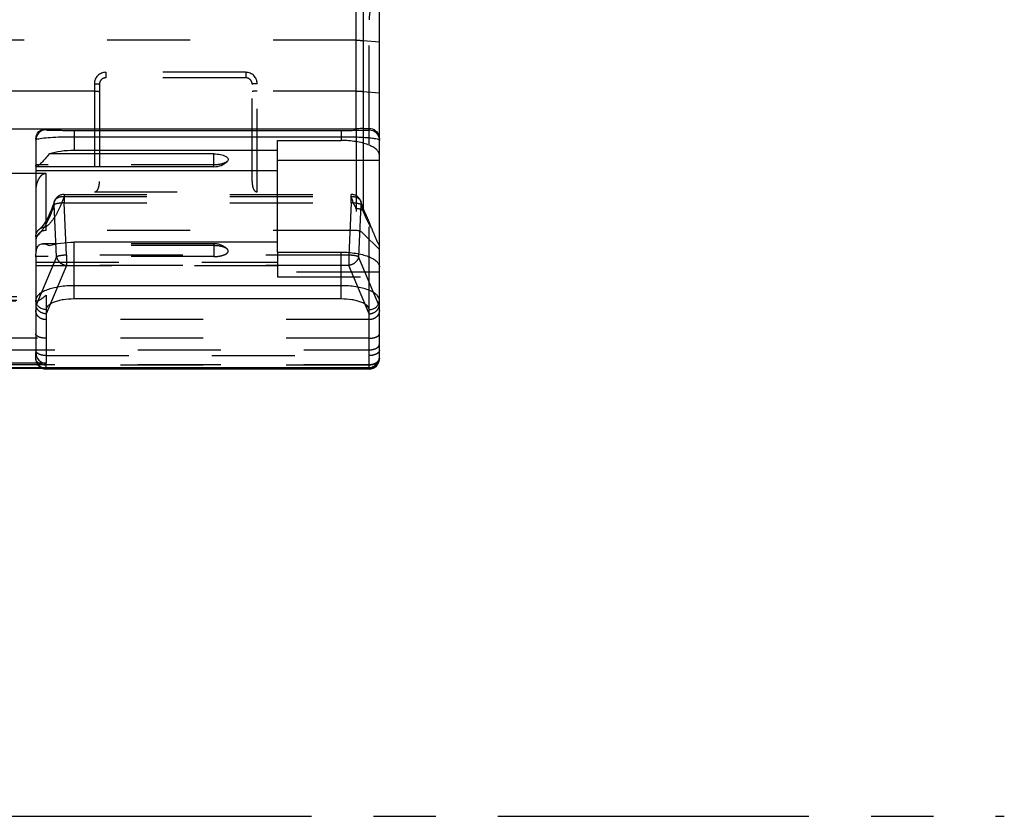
# Model space of a CAD drawing. Header units: millimetres. Extents: x 0 to 1000, y 0 to 1000.
# Tile 3 of 5: x 521 to 598, y 358 to 421. Entities that reach past the tile are written whole.
import ezdxf

# ---------------------------------------------------------------- set-up
doc = ezdxf.new("R2010")
doc.units = ezdxf.units.MM
doc.header["$LTSCALE"] = 65.185185
doc.linetypes.add('CENTER', pattern=[0.6, 0.375, -0.075, 0.075, -0.075])
doc.linetypes.add('HIDDEN', pattern=[0.2, 0.1, -0.1])
for name, color, linetype in [('ACHSEN_S', 7, 'CONTINUOUS'), ('FASEN', 7, 'CONTINUOUS'), ('FLAECHEN', 7, 'CONTINUOUS'), ('KOERPER', 7, 'CONTINUOUS'), ('KONST.EL_MIT_GEO', 7, 'CONTINUOUS')]:
    doc.layers.add(name, color=color, linetype=linetype)

msp = doc.modelspace()

# ---------------------------------------------------------------- linework, layer by layer
at = {"layer": 'ACHSEN_S', "color": 40, "linetype": 'CENTER'}
msp.add_line((401.88, 358.45), (598.12, 358.45), dxfattribs=at)
at = {"layer": 'FASEN', "color": 8, "linetype": 'HIDDEN'}
for p, q in [((547.734, 404.255), (549, 402.989)), ((549, 402.989), (549, 403.293))]:
    msp.add_line(p, q, dxfattribs=at)
at = {"layer": 'FLAECHEN', "color": 8, "linetype": 'HIDDEN'}
msp.add_line((547.169, 404.489), (522.8, 404.489), dxfattribs=at)
at = {"layer": 'KOERPER', "color": 7, "linetype": 'Continuous'}
for p, q in [((536, 409.503), (536, 410.507)), ((536, 409.503), (522.06, 409.503)), ((523.642, 403.449), (522.559, 403.449))]:
    msp.add_line(p, q, dxfattribs=at)
at = {"layer": 'KOERPER', "color": 8, "linetype": 'HIDDEN'}
for q in [(523.642, 403.449), (536, 402.445)]:
    msp.add_line((536, 403.449), q, dxfattribs=at)
at = {"layer": 'KOERPER', "color": 7, "linetype": 'Continuous'}
msp.add_arc((536, 411.003), 1.5, 270, 313.81369, dxfattribs=at)
at = {"layer": 'KOERPER', "color": 8, "linetype": 'HIDDEN'}
msp.add_arc((536, 401.949), 1.5, 46.18631, 90, dxfattribs=at)
at = {"layer": 'KOERPER', "color": 7, "linetype": 'Continuous'}
msp.add_open_spline([(536, 410.507), (536.175, 410.507), (536.492, 410.479), (536.853, 410.374), (537.046, 410.242), (537.122, 410.134), (537.117, 410.011), (537.068, 409.949), (537.038, 409.921)], degree=3, knots=[0, 0, 0, 0, 0.362688, 0.65547, 0.762168, 0.844032, 0.915794, 1, 1, 1, 1], dxfattribs=at)
at = {"layer": 'KOERPER', "color": 8, "linetype": 'HIDDEN'}
for points, knots in [([(537.038, 409.921), (536.99, 409.875), (536.856, 409.795), (536.511, 409.681), (536.211, 409.651), (536, 409.651)], [0, 0, 0, 0, 0.183437, 0.420719, 1, 1, 1, 1]), ([(537.038, 403.031), (536.99, 403.078), (536.856, 403.157), (536.511, 403.272), (536.211, 403.301), (536, 403.301)], [0, 0, 0, 0, 0.183437, 0.420719, 1, 1, 1, 1]), ([(536, 402.445), (536.175, 402.445), (536.492, 402.473), (536.853, 402.578), (537.046, 402.71), (537.122, 402.818), (537.117, 402.941), (537.068, 403.003), (537.038, 403.031)], [0, 0, 0, 0, 0.362688, 0.65547, 0.762168, 0.844032, 0.915794, 1, 1, 1, 1])]:
    msp.add_open_spline(points, degree=3, knots=knots, dxfattribs=at)
at = {"layer": 'KONST.EL_MIT_GEO', "color": 7, "linetype": 'Continuous'}
for p, q in [((547.169, 412.494), (547.169, 429.888)), ((547.734, 429.707), (547.734, 412.499)), ((549, 394.402), (549, 428.812)), ((513.2, 412.494), (547.169, 412.494)), ((522.8, 412.494), (522.8, 412.401)), ((547.734, 412.499), (548.2, 412.508)), ((548.2, 412.401), (548.2, 412.508)), ((525, 412.36), (546, 412.36)), ((525, 412.36), (525, 410.78)), ((525, 411.866), (546, 411.866)), ((546, 412.36), (546, 411.565)), ((522, 411.693), (522, 409.651)), ((541, 411.565), (546, 411.565)), ((541, 402.788), (541, 411.565)), ((536, 410.507), (523.059, 410.507)), ((541, 410.78), (525, 410.78)), ((522, 409.503), (522, 402.666)), ((549, 409.996), (541, 409.996)), ((522, 409.211), (541, 409.211)), ((541, 403.574), (525, 403.574)), ((525, 399.11), (525, 403.574)), ((522, 402.425), (522, 394.912)), ((541, 402.788), (546, 402.788)), ((546, 399.11), (546, 402.788)), ((546, 400.155), (525, 400.155)), ((546, 399.11), (525, 399.11)), ((522.8, 398.268), (522.8, 394.059)), ((548.2, 393.603), (548.2, 398.268)), ((522.8, 394.059), (513.2, 394.059)), ((451.8, 393.727), (548.2, 393.727)), ((451.8, 393.666), (548.2, 393.666)), ((522.8, 393.602), (522.8, 393.666)), ((548.2, 393.602), (522.8, 393.602))]:
    msp.add_line(p, q, dxfattribs=at)
at = {"layer": 'KONST.EL_MIT_GEO', "color": 8, "linetype": 'HIDDEN'}
for p, q in [((548.2, 412.508), (548.2, 421.06)), ((547.169, 419.443), (452.831, 419.443)), ((547.734, 419.423), (549, 419.313)), ((538.5, 416.924), (527.5, 416.924)), ((527.5, 416.924), (527.5, 416.489)), ((538.5, 416.489), (527.5, 416.489)), ((538.5, 416.924), (538.5, 416.489)), ((526.6, 416.024), (526.6, 407.524)), ((527, 415.989), (527, 408.348)), ((539, 408.348), (539, 415.989)), ((539.4, 407.524), (539.4, 416.024)), ((526.6, 415.443), (473.4, 415.443)), ((547.169, 415.443), (539.4, 415.443)), ((547.734, 415.423), (549, 415.312)), ((547.169, 412.494), (547.169, 404.489)), ((547.734, 412.499), (547.734, 404.255)), ((548.2, 398.268), (548.2, 412.401)), ((536, 409.651), (522, 409.651)), ((522, 409.651), (522, 409.503)), ((522.8, 408.965), (513.2, 408.965)), ((522.8, 404.489), (522.8, 408.965)), ((524.218, 407.328), (546.782, 407.328)), ((524.218, 407.328), (524.218, 406.66)), ((524.218, 407.151), (546.782, 407.151)), ((526.6, 407.524), (539.4, 407.524)), ((546.782, 406.66), (546.782, 407.328)), ((523.63, 402.424), (523.445, 406.529)), ((524.218, 406.66), (546.782, 406.66)), ((524.402, 402.556), (524.218, 406.66)), ((546.782, 406.66), (546.598, 402.556)), ((547.554, 406.528), (547.37, 402.424)), ((536, 403.301), (523.059, 403.301)), ((522, 402.425), (522, 402.666)), ((536, 402.445), (522, 402.445)), ((546.598, 402.556), (524.402, 402.556)), ((524.402, 402.556), (524.402, 401.749)), ((541, 402.788), (541, 400.858)), ((546.598, 402.556), (546.598, 401.749)), ((522, 402.005), (541, 402.005)), ((541, 401.708), (522, 401.708)), ((523.63, 402.424), (522.008, 398.568)), ((524.402, 401.749), (522.8, 397.94)), ((546.598, 401.749), (524.402, 401.749)), ((548.2, 397.94), (546.598, 401.749)), ((548.992, 398.568), (547.37, 402.424)), ((549, 401.219), (541, 401.219)), ((541, 400.858), (549, 400.858)), ((513.2, 399.406), (522.8, 399.406)), ((522.8, 399.406), (522.8, 398.268)), ((513.916, 398.966), (522.084, 398.966)), ((513.998, 399.027), (522.002, 399.027)), ((514, 399.316), (522, 399.316)), ((548.2, 397.484), (522.8, 397.484)), ((548.2, 396.027), (451.8, 396.027)), ((451.8, 395.115), (548.2, 395.115)), ((522, 394.402), (522, 394.912)), ((451.8, 393.959), (548.2, 393.959)), ((522.8, 394.66), (548.2, 394.66)), ((522.8, 393.666), (522.8, 394.059)), ((548.2, 393.915), (522.8, 393.915))]:
    msp.add_line(p, q, dxfattribs=at)
for points in [[(523.459, 406.78), (523.439, 406.721), (523.38, 406.549), (523.32, 406.385), (523.26, 406.227), (523.199, 406.075), (523.139, 405.931), (523.078, 405.794), (523.017, 405.663), (522.994, 405.616)], [(547.788, 406.105), (547.756, 406.186), (547.72, 406.279), (547.684, 406.375), (547.648, 406.473), (547.612, 406.573), (547.576, 406.676), (547.541, 406.78)], [(522.994, 405.616), (522.935, 405.498), (522.836, 405.315), (522.74, 405.153), (522.647, 405.011), (522.557, 404.888), (522.472, 404.784), (522.393, 404.697), (522.319, 404.628), (522.284, 404.598)], [(547.996, 405.637), (547.945, 405.744), (547.88, 405.887), (547.816, 406.039), (547.788, 406.105)]]:
    msp.add_lwpolyline(points, dxfattribs=at)
for centre, radius, start, end in [((527.5, 416.024), 0.9, 90.00117, 179.99883), ((527.5, 415.989), 0.5, 89.99561, 180.00052), ((538.5, 416.024), 0.9, 0.00115, 89.99885), ((538.5, 415.989), 0.5, 359.99938, 90.00429), ((524.218, 406.528), 0.8, 90, 161.63763), ((546.782, 406.528), 0.8, 18.37962, 90), ((554.677, 409.772), 8.313, 203.38784, 205.41424), ((547.295, 405.486), 0.705, 51.4371, 56.62151), ((522.8, 403.689), 0.8, 90, 180), ((547.169, 403.689), 0.8, 45, 90), ((522.12, 399.049), 0.12, 180.0465, 190.35643), ((522.216, 395.074), 0.216, 180.04426, 189.60986), ((522.8, 394.402), 0.8, 180, 246.97722)]:
    msp.add_arc(centre, radius, start, end, dxfattribs=at)
at = {"layer": 'KONST.EL_MIT_GEO', "color": 7, "linetype": 'Continuous'}
for centre, radius, start, end in [((522.932, 409.675), 0.932, 181.47664, 182.73928), ((522.44, 409.632), 0.44, 177.43936, 179.99929), ((526.866, 402.388), 4.866, 178.23283, 179.33096), ((522.44, 402.425), 0.44, 177.43936, 179.99929), ((548.2, 394.466), 0.8, 270, 360), ((548.2, 394.402), 0.8, 270, 360), ((548.702, 394.402), 0.298, 351.77275, 359.97135), ((522.8, 394.402), 0.8, 246.97722, 270), ((548.2, 394.593), 0.865, 270.01341, 283.87166)]:
    msp.add_arc(centre, radius, start, end, dxfattribs=at)
at = {"layer": 'KONST.EL_MIT_GEO', "color": 8, "linetype": 'HIDDEN'}
for centre, major_axis, start_param, end_param in [((522.8, 400.583), (0.733, 2.123), -3.55225, -3.412734), ((548.2, 400.583), (-0.733, 2.123), -2.870451, -2.730936)]:
    msp.add_ellipse(centre, major_axis=major_axis, ratio=0.150462, start_param=start_param, end_param=end_param, dxfattribs=at)
at = {"layer": 'KONST.EL_MIT_GEO', "color": 7, "linetype": 'Continuous'}
msp.add_ellipse((522.8, 394.912), major_axis=(0, 0.854), ratio=0.937229, start_param=1.570796, end_param=3.141593, dxfattribs=at)
at = {"layer": 'KONST.EL_MIT_GEO', "color": 8, "linetype": 'HIDDEN'}
for points, knots in [([(549.899, 424.088), (549.392, 423.725), (548.73, 423.038), (548.274, 421.92), (548.2, 421.343), (548.2, 421.06)], [0, 0, 0, 0, 0.521054, 0.762863, 1, 1, 1, 1]), ([(547.169, 419.443), (547.221, 419.443), (547.409, 419.442), (547.598, 419.435), (547.734, 419.423)], [0, 0, 0, 0, 0.275608, 1, 1, 1, 1]), ([(526.6, 416.024), (526.651, 416.024), (526.745, 416.022), (526.857, 416.016), (526.928, 416.009), (526.966, 416.003), (526.987, 415.998), (527, 415.992), (527, 415.989)], [0, 0, 0, 0, 0.378523, 0.699801, 0.823499, 0.916079, 0.97462, 1, 1, 1, 1]), ([(539.4, 416.024), (539.349, 416.024), (539.255, 416.022), (539.143, 416.016), (539.072, 416.009), (539.034, 416.003), (539.013, 415.998), (539, 415.992), (539, 415.989)], [0, 0, 0, 0, 0.378523, 0.699801, 0.823499, 0.916079, 0.97462, 1, 1, 1, 1]), ([(526.6, 415.443), (526.651, 415.443), (526.745, 415.442), (526.857, 415.436), (526.928, 415.429), (526.966, 415.423), (526.987, 415.418), (527, 415.412), (527, 415.408)], [0, 0, 0, 0, 0.378523, 0.699801, 0.823499, 0.916079, 0.97462, 1, 1, 1, 1]), ([(539.4, 415.443), (539.349, 415.443), (539.255, 415.442), (539.143, 415.436), (539.072, 415.429), (539.034, 415.423), (539.013, 415.418), (539, 415.412), (539, 415.408)], [0, 0, 0, 0, 0.378523, 0.699801, 0.823499, 0.916079, 0.97462, 1, 1, 1, 1]), ([(547.169, 415.443), (547.221, 415.443), (547.409, 415.441), (547.598, 415.434), (547.734, 415.423)], [0, 0, 0, 0, 0.275608, 1, 1, 1, 1]), ([(522.8, 408.965), (522.731, 408.965), (522.591, 408.932), (522.418, 408.812), (522.282, 408.653), (522.141, 408.414), (522.03, 408.082), (522, 407.805), (522, 407.666)], [0, 0, 0, 0, 0.124806, 0.249862, 0.375028, 0.500191, 0.750027, 1, 1, 1, 1]), ([(526.6, 407.524), (526.657, 407.524), (526.757, 407.565), (526.874, 407.697), (526.95, 407.879), (526.992, 408.109), (527, 408.267), (527, 408.348)], [0, 0, 0, 0, 0.172346, 0.297983, 0.525422, 0.756381, 1, 1, 1, 1]), ([(539, 408.348), (539, 408.267), (539.008, 408.109), (539.05, 407.879), (539.126, 407.697), (539.243, 407.565), (539.343, 407.524), (539.4, 407.524)], [0, 0, 0, 0, 0.243623, 0.474587, 0.702031, 0.827672, 1, 1, 1, 1]), ([(523.459, 406.78), (523.48, 406.844), (523.555, 406.968), (523.807, 407.146), (524.058, 407.172), (524.218, 407.151)], [0, 0, 0, 0, 0.223844, 0.463056, 1, 1, 1, 1]), ([(524.218, 407.151), (524.179, 407.041), (524.03, 406.639), (523.858, 406.244), (523.713, 405.966)], [0, 0, 0, 0, 0.269865, 1, 1, 1, 1]), ([(546.782, 407.151), (546.866, 407.16), (547.032, 407.164), (547.262, 407.097), (547.445, 406.968), (547.52, 406.844), (547.541, 406.78)], [0, 0, 0, 0, 0.279464, 0.539643, 0.777489, 1, 1, 1, 1]), ([(547.047, 406.472), (547.024, 406.526), (546.93, 406.749), (546.843, 406.977), (546.782, 407.151)], [0, 0, 0, 0, 0.23985, 1, 1, 1, 1]), ([(523.445, 406.529), (523.407, 406.412), (523.258, 405.983), (523.086, 405.562), (522.94, 405.265)], [0, 0, 0, 0, 0.270406, 1, 1, 1, 1]), ([(523.446, 406.528), (523.441, 406.55), (523.429, 406.633), (523.439, 406.72), (523.459, 406.78)], [0, 0, 0, 0, 0.256728, 1, 1, 1, 1]), ([(524.218, 406.66), (524.132, 406.656), (523.969, 406.645), (523.746, 406.617), (523.574, 406.581), (523.478, 406.55), (523.446, 406.528)], [0, 0, 0, 0, 0.327834, 0.622212, 0.853373, 1, 1, 1, 1]), ([(547.554, 406.528), (547.522, 406.55), (547.426, 406.581), (547.254, 406.617), (547.031, 406.645), (546.868, 406.656), (546.782, 406.66)], [0, 0, 0, 0, 0.146762, 0.378045, 0.672411, 1, 1, 1, 1]), ([(547.82, 405.804), (547.797, 405.861), (547.702, 406.1), (547.616, 406.343), (547.554, 406.528)], [0, 0, 0, 0, 0.239692, 1, 1, 1, 1]), ([(523.713, 405.966), (523.583, 405.717), (523.323, 405.283), (522.978, 404.905), (522.8, 404.768)], [0, 0, 0, 0, 0.555576, 1, 1, 1, 1]), ([(547.683, 406.074), (547.647, 406.098), (547.489, 406.183), (547.304, 406.212), (547.169, 406.204)], [0, 0, 0, 0, 0.242911, 1, 1, 1, 1]), ([(547.996, 405.637), (547.963, 405.705), (547.909, 405.809), (547.823, 405.944), (547.768, 406.01), (547.734, 406.037)], [0, 0, 0, 0, 0.471849, 0.731243, 1, 1, 1, 1]), ([(548.382, 404.686), (548.331, 404.765), (548.117, 405.124), (547.942, 405.505), (547.82, 405.804)], [0, 0, 0, 0, 0.22548, 1, 1, 1, 1]), ([(548.382, 404.686), (548.355, 404.758), (548.236, 405.079), (548.111, 405.398), (547.996, 405.637)], [0, 0, 0, 0, 0.225476, 1, 1, 1, 1]), ([(522.94, 405.265), (522.808, 404.994), (522.543, 404.524), (522.186, 404.111), (522, 403.965)], [0, 0, 0, 0, 0.560508, 1, 1, 1, 1]), ([(522.284, 404.598), (522.355, 404.655), (522.521, 404.744), (522.707, 404.771), (522.8, 404.768)], [0, 0, 0, 0, 0.497289, 1, 1, 1, 1]), ([(522, 404.009), (522, 404.121), (522.051, 404.348), (522.196, 404.529), (522.284, 404.598)], [0, 0, 0, 0, 0.500614, 1, 1, 1, 1]), ([(548.382, 404.686), (548.429, 404.556), (548.611, 404.082), (548.822, 403.618), (549, 403.293)], [0, 0, 0, 0, 0.271541, 1, 1, 1, 1]), ([(524.402, 402.556), (524.316, 402.552), (524.153, 402.541), (523.93, 402.513), (523.758, 402.476), (523.662, 402.445), (523.63, 402.424)], [0, 0, 0, 0, 0.327589, 0.621955, 0.853238, 1, 1, 1, 1]), ([(547.37, 402.424), (547.338, 402.445), (547.242, 402.476), (547.07, 402.513), (546.847, 402.541), (546.684, 402.552), (546.598, 402.556)], [0, 0, 0, 0, 0.146762, 0.378045, 0.672411, 1, 1, 1, 1]), ([(523.63, 402.424), (523.657, 402.253), (523.866, 401.922), (524.217, 401.772), (524.402, 401.749)], [0, 0, 0, 0, 0.480147, 1, 1, 1, 1]), ([(547.37, 402.424), (547.343, 402.253), (547.134, 401.922), (546.783, 401.772), (546.598, 401.749)], [0, 0, 0, 0, 0.480147, 1, 1, 1, 1]), ([(522.106, 398.967), (522.156, 398.973), (522.266, 399.017), (522.503, 399.157), (522.68, 399.3), (522.8, 399.406)], [0, 0, 0, 0, 0.18191, 0.420622, 1, 1, 1, 1]), ([(522.002, 399.027), (522.005, 399.01), (522.025, 398.973), (522.065, 398.966), (522.084, 398.966)], [0, 0, 0, 0, 0.485081, 1, 1, 1, 1]), ([(522.8, 397.94), (522.614, 397.951), (522.255, 398.074), (522.035, 398.401), (522.008, 398.568)], [0, 0, 0, 0, 0.523944, 1, 1, 1, 1]), ([(548.2, 397.94), (548.386, 397.951), (548.745, 398.074), (548.965, 398.401), (548.992, 398.568)], [0, 0, 0, 0, 0.523944, 1, 1, 1, 1]), ([(522.8, 397.484), (522.696, 397.484), (522.49, 397.52), (522.224, 397.675), (522.043, 397.912), (522, 398.103), (522, 398.196)], [0, 0, 0, 0, 0.263698, 0.519521, 0.763919, 1, 1, 1, 1]), ([(549, 398.196), (549, 398.103), (548.957, 397.912), (548.776, 397.675), (548.51, 397.52), (548.304, 397.484), (548.2, 397.484)], [0, 0, 0, 0, 0.236081, 0.480479, 0.736302, 1, 1, 1, 1]), ([(522.8, 396.027), (522.698, 396.027), (522.501, 396.044), (522.223, 396.109), (522, 396.247), (522, 396.357)], [0, 0, 0, 0, 0.338596, 0.635326, 1, 1, 1, 1]), ([(548.2, 396.027), (548.302, 396.027), (548.499, 396.044), (548.777, 396.109), (549, 396.247), (549, 396.357)], [0, 0, 0, 0, 0.338596, 0.635326, 1, 1, 1, 1]), ([(548.2, 395.115), (548.303, 395.115), (548.477, 395.132), (548.703, 395.202), (548.862, 395.291), (548.971, 395.405), (549, 395.498), (549, 395.541)], [0, 0, 0, 0, 0.314781, 0.530331, 0.716309, 0.869726, 1, 1, 1, 1]), ([(522.8, 394.66), (522.703, 394.66), (522.515, 394.679), (522.226, 394.762), (522.024, 394.916), (522.003, 395.038)], [0, 0, 0, 0, 0.315366, 0.599627, 1, 1, 1, 1]), ([(549, 395.074), (549, 395.018), (548.942, 394.889), (548.754, 394.763), (548.498, 394.679), (548.303, 394.66), (548.2, 394.66)], [0, 0, 0, 0, 0.174182, 0.39946, 0.682277, 1, 1, 1, 1]), ([(522, 394.402), (522, 394.306), (522.043, 394.108), (522.223, 393.863), (522.489, 393.7), (522.696, 393.663), (522.8, 393.663)], [0, 0, 0, 0, 0.24081, 0.487081, 0.740914, 1, 1, 1, 1]), ([(522.8, 393.915), (522.697, 393.915), (522.5, 393.938), (522.241, 394.037), (522.053, 394.192), (522, 394.337), (522, 394.402)], [0, 0, 0, 0, 0.302584, 0.577462, 0.807619, 1, 1, 1, 1]), ([(548.2, 393.959), (548.303, 393.959), (548.501, 393.982), (548.761, 394.087), (548.948, 394.25), (549, 394.398), (549, 394.466)], [0, 0, 0, 0, 0.298669, 0.571484, 0.802938, 1, 1, 1, 1]), ([(548.2, 393.663), (548.304, 393.663), (548.511, 393.7), (548.777, 393.863), (548.957, 394.108), (549, 394.306), (549, 394.402)], [0, 0, 0, 0, 0.25908, 0.512913, 0.759184, 1, 1, 1, 1]), ([(548.952, 394.235), (548.888, 394.128), (548.637, 393.96), (548.356, 393.915), (548.2, 393.915)], [0, 0, 0, 0, 0.444525, 1, 1, 1, 1])]:
    msp.add_open_spline(points, degree=3, knots=knots, dxfattribs=at)
at = {"layer": 'KONST.EL_MIT_GEO', "color": 7, "linetype": 'Continuous'}
for points, knots in [([(522, 411.693), (522, 411.897), (522.17, 412.323), (522.596, 412.494), (522.8, 412.494)], [0, 0, 0, 0, 0.499927, 1, 1, 1, 1]), ([(547.734, 412.499), (547.696, 412.498), (547.507, 412.495), (547.319, 412.494), (547.169, 412.494)], [0, 0, 0, 0, 0.204367, 1, 1, 1, 1]), ([(548.2, 412.508), (548.284, 412.51), (548.468, 412.485), (548.74, 412.339), (548.95, 412.067), (549, 411.831), (549, 411.716)], [0, 0, 0, 0, 0.201218, 0.438767, 0.724483, 1, 1, 1, 1]), ([(522.8, 412.401), (522.596, 412.401), (522.171, 412.231), (522, 411.806), (522, 411.602)], [0, 0, 0, 0, 0.500027, 1, 1, 1, 1]), ([(522.086, 411.664), (522.135, 411.682), (522.262, 411.712), (522.609, 411.767), (523.197, 411.818), (524.042, 411.857), (524.667, 411.866), (525, 411.866)], [0, 0, 0, 0, 0.054274, 0.133191, 0.35935, 0.659046, 1, 1, 1, 1]), ([(522.8, 412.401), (522.8, 412.398), (522.82, 412.397), (522.843, 412.392), (522.895, 412.389), (522.961, 412.385), (523.048, 412.382), (523.2, 412.377), (523.433, 412.372), (523.759, 412.366), (524.139, 412.363), (524.559, 412.36), (524.851, 412.36), (525, 412.36)], [0, 0, 0, 0, 0.004774, 0.018155, 0.040285, 0.071107, 0.11051, 0.158329, 0.27823, 0.427952, 0.602931, 0.79649, 1, 1, 1, 1]), ([(546, 412.36), (546.149, 412.36), (546.441, 412.36), (546.861, 412.363), (547.241, 412.366), (547.567, 412.372), (547.8, 412.377), (547.952, 412.382), (548.039, 412.385), (548.105, 412.389), (548.157, 412.392), (548.18, 412.397), (548.2, 412.398), (548.2, 412.401)], [0, 0, 0, 0, 0.20351, 0.397069, 0.572048, 0.721771, 0.841671, 0.889491, 0.928894, 0.959716, 0.981845, 0.995224, 1, 1, 1, 1]), ([(546, 411.866), (546.376, 411.866), (546.922, 411.857), (547.616, 411.826), (548.056, 411.796), (548.42, 411.76), (548.697, 411.72), (548.871, 411.682), (548.959, 411.647), (548.987, 411.628), (548.995, 411.617)], [0, 0, 0, 0, 0.373763, 0.542057, 0.689604, 0.811733, 0.905103, 0.967721, 0.987428, 1, 1, 1, 1]), ([(548.2, 412.401), (548.404, 412.401), (548.829, 412.231), (549, 411.806), (549, 411.602)], [0, 0, 0, 0, 0.500027, 1, 1, 1, 1]), ([(522, 411.602), (522, 411.614), (522.03, 411.644), (522.063, 411.656), (522.086, 411.664)], [0, 0, 0, 0, 0.34853, 1, 1, 1, 1]), ([(549, 410.417), (549, 410.494), (548.951, 410.664), (548.764, 410.882), (548.479, 411.076), (548.104, 411.245), (547.652, 411.384), (546.946, 411.525), (546.384, 411.565), (546, 411.565)], [0, 0, 0, 0, 0.067703, 0.148155, 0.247967, 0.368476, 0.507968, 0.662946, 1, 1, 1, 1]), ([(523.059, 410.507), (522.954, 410.381), (522.75, 410.148), (522.499, 409.877), (522.322, 409.696), (522.216, 409.596), (522.135, 409.531), (522.081, 409.503), (522.06, 409.503)], [0, 0, 0, 0, 0.346617, 0.6508, 0.777204, 0.879915, 0.954505, 1, 1, 1, 1]), ([(525, 410.78), (524.655, 410.78), (523.999, 410.737), (523.354, 410.603), (523.059, 410.507)], [0, 0, 0, 0, 0.527156, 1, 1, 1, 1]), ([(522.06, 409.503), (522.051, 409.503), (522.032, 409.509), (522.014, 409.538), (522.005, 409.58), (522.002, 409.612), (522.001, 409.631)], [0, 0, 0, 0, 0.170316, 0.364025, 0.635115, 1, 1, 1, 1]), ([(522.002, 402.538), (522.007, 402.67), (522.024, 402.904), (522.115, 403.215), (522.31, 403.417), (522.478, 403.449), (522.559, 403.449)], [0, 0, 0, 0, 0.330338, 0.591495, 0.798221, 1, 1, 1, 1]), ([(522.559, 403.449), (522.598, 403.449), (522.773, 403.433), (522.94, 403.366), (523.059, 403.301)], [0, 0, 0, 0, 0.227099, 1, 1, 1, 1]), ([(523.059, 403.301), (523.354, 403.397), (523.999, 403.531), (524.655, 403.574), (525, 403.574)], [0, 0, 0, 0, 0.472844, 1, 1, 1, 1]), ([(546, 402.788), (546.384, 402.788), (546.946, 402.749), (547.652, 402.607), (548.104, 402.468), (548.479, 402.299), (548.764, 402.105), (548.951, 401.887), (549, 401.717), (549, 401.64)], [0, 0, 0, 0, 0.337054, 0.492032, 0.631524, 0.752033, 0.851845, 0.932297, 1, 1, 1, 1]), ([(525, 400.155), (524.616, 400.155), (524.054, 400.116), (523.348, 399.974), (522.896, 399.835), (522.521, 399.666), (522.236, 399.472), (522.049, 399.254), (522, 399.084), (522, 399.007)], [0, 0, 0, 0, 0.337054, 0.492032, 0.631524, 0.752033, 0.851845, 0.932297, 1, 1, 1, 1]), ([(549, 399.007), (549, 399.084), (548.951, 399.254), (548.764, 399.472), (548.479, 399.666), (548.104, 399.835), (547.652, 399.974), (546.946, 400.116), (546.384, 400.155), (546, 400.155)], [0, 0, 0, 0, 0.067703, 0.148155, 0.247967, 0.368476, 0.507968, 0.662946, 1, 1, 1, 1]), ([(522.8, 398.268), (522.696, 398.268), (522.489, 398.306), (522.223, 398.468), (522.043, 398.713), (522, 398.911), (522, 399.007)], [0, 0, 0, 0, 0.259084, 0.512915, 0.759185, 1, 1, 1, 1]), ([(525, 399.11), (524.719, 399.11), (524.306, 399.081), (523.789, 398.977), (523.457, 398.875), (523.182, 398.751), (522.973, 398.609), (522.836, 398.449), (522.8, 398.325), (522.8, 398.268)], [0, 0, 0, 0, 0.337053, 0.492031, 0.631524, 0.752033, 0.851846, 0.932298, 1, 1, 1, 1]), ([(548.2, 398.268), (548.2, 398.325), (548.164, 398.449), (548.027, 398.609), (547.818, 398.751), (547.543, 398.875), (547.211, 398.977), (546.694, 399.081), (546.281, 399.11), (546, 399.11)], [0, 0, 0, 0, 0.067702, 0.148154, 0.247967, 0.368476, 0.507969, 0.662947, 1, 1, 1, 1]), ([(548.2, 398.268), (548.304, 398.268), (548.511, 398.306), (548.777, 398.468), (548.957, 398.713), (549, 398.911), (549, 399.007)], [0, 0, 0, 0, 0.259084, 0.512915, 0.759185, 1, 1, 1, 1]), ([(549, 394.466), (549, 394.307), (548.874, 393.971), (548.57, 393.793), (548.407, 393.752)], [0, 0, 0, 0, 0.488182, 1, 1, 1, 1])]:
    msp.add_open_spline(points, degree=3, knots=knots, dxfattribs=at)
for points in [[(548.995, 411.617), (548.998, 411.613), (549, 411.607), (549, 411.602)], [(548.997, 394.36), (548.994, 394.34), (548.989, 394.321), (548.983, 394.303)]]:
    msp.add_open_spline(points, degree=3, dxfattribs=at)
at = {"layer": 'KONST.EL_MIT_GEO', "color": 8, "linetype": 'HIDDEN'}
for points in [[(547.541, 406.78), (547.568, 406.7), (547.572, 406.611), (547.554, 406.528)], [(522.084, 398.966), (522.091, 398.966), (522.099, 398.967), (522.106, 398.967)], [(548.983, 394.303), (548.975, 394.279), (548.964, 394.257), (548.952, 394.235)]]:
    msp.add_open_spline(points, degree=3, dxfattribs=at)

doc.saveas('drawing.dxf')
